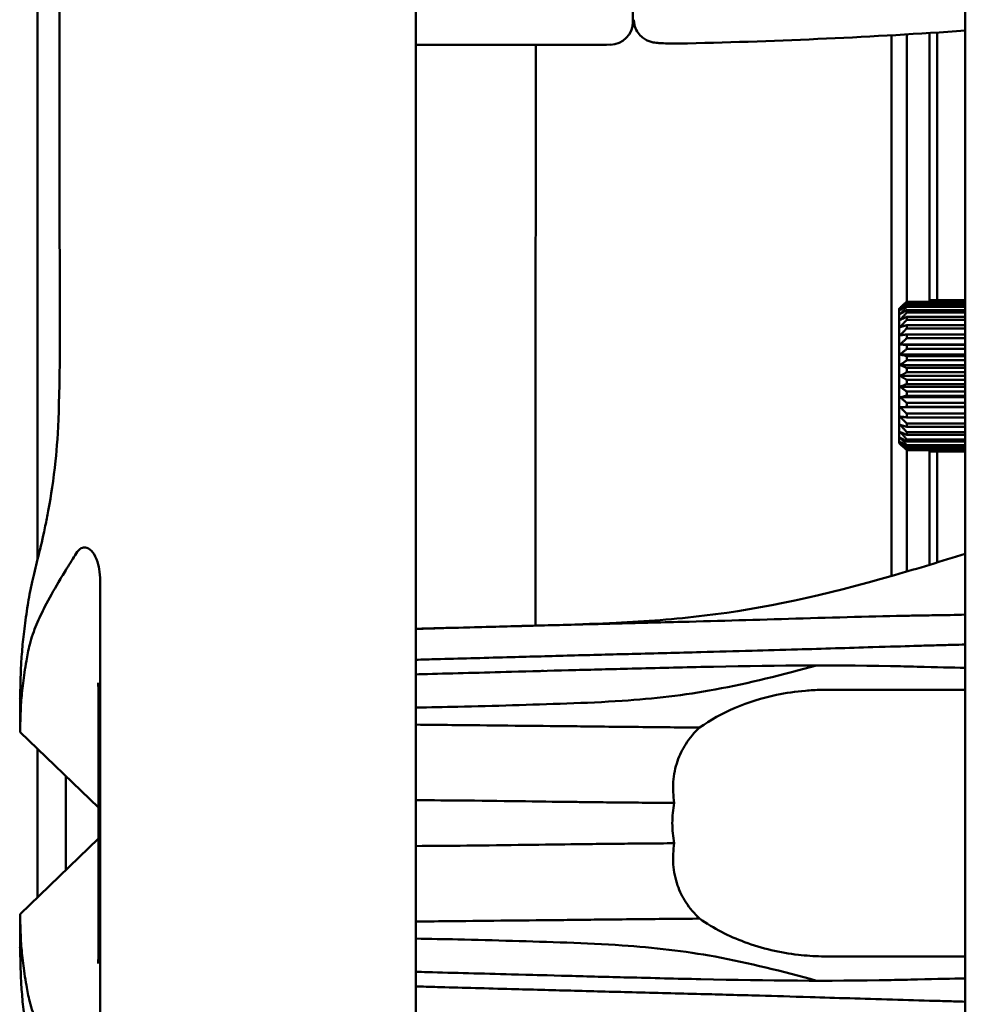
# Model space of a CAD drawing. Header units: millimetres. Extents: x 0 to 6049, y -120 to 1682.
# Tile 97 of 256: x 657 to 719, y 1233 to 1298. Entities that reach past the tile are written whole.
import ezdxf

# ---------------------------------------------------------------- set-up
doc = ezdxf.new("R2010")
doc.units = ezdxf.units.MM
doc.header["$LTSCALE"] = 2
doc.layers.add('Sichtbar (ISO)', color=7, linetype='Continuous', lineweight=50)

msp = doc.modelspace()

# ---------------------------------------------------------------- linework, layer by layer
at = {"layer": 'Sichtbar (ISO)'}
for p, q in [((719.187, 1154.407), (719.187, 1336.333)), ((682.931, 1173.67), (682.931, 1317.07)), ((697.247, 1299.241), (697.247, 1298.221)), ((697.319, 1298.369), (697.319, 1298.369)), ((714.319, 1261.673), (714.319, 1297.342)), ((716.819, 1297.492), (716.819, 1279.763)), ((717.319, 1279.864), (717.319, 1297.524)), ((682.931, 1296.7), (691.668, 1296.7)), ((715.322, 1279.763), (719.187, 1279.763)), ((715.322, 1279.763), (715.322, 1279.763)), ((715.322, 1279.696), (719.187, 1279.696)), ((716.822, 1279.864), (719.187, 1279.864)), ((716.822, 1279.841), (719.187, 1279.841)), ((716.822, 1279.841), (716.822, 1279.763)), ((714.822, 1279.307), (714.822, 1270.433)), ((714.822, 1279.307), (714.822, 1270.433)), ((714.933, 1279.419), (714.933, 1279.419)), ((715.322, 1279.542), (719.187, 1279.542)), ((715.322, 1279.433), (719.187, 1279.433)), ((715.322, 1279.206), (719.187, 1279.206)), ((715.322, 1279.057), (719.187, 1279.057)), ((715.322, 1278.763), (719.187, 1278.763)), ((715.322, 1278.578), (719.187, 1278.578)), ((715.322, 1278.224), (719.187, 1278.224)), ((715.322, 1278.007), (719.187, 1278.007)), ((715.322, 1277.603), (719.187, 1277.603)), ((715.322, 1277.36), (719.187, 1277.36)), ((714.882, 1276.94), (719.187, 1276.94)), ((715.322, 1276.914), (719.187, 1276.914)), ((715.322, 1276.651), (719.187, 1276.651)), ((714.882, 1276.279), (719.187, 1276.279)), ((715.322, 1276.175), (719.187, 1276.175)), ((715.322, 1275.898), (719.187, 1275.898)), ((714.882, 1275.583), (719.187, 1275.583)), ((715.322, 1275.404), (719.187, 1275.404)), ((715.322, 1275.12), (719.187, 1275.12)), ((714.882, 1274.87), (719.187, 1274.87)), ((715.322, 1274.62), (719.187, 1274.62)), ((714.882, 1274.156), (719.187, 1274.156)), ((715.322, 1274.335), (719.187, 1274.335)), ((715.322, 1273.842), (719.187, 1273.842)), ((714.882, 1273.46), (719.187, 1273.46)), ((715.322, 1273.564), (719.187, 1273.564)), ((714.882, 1272.799), (719.187, 1272.799)), ((715.322, 1273.089), (719.187, 1273.089)), ((715.322, 1272.825), (719.187, 1272.825)), ((715.322, 1272.38), (719.187, 1272.38)), ((715.322, 1272.137), (719.187, 1272.137)), ((715.322, 1271.732), (719.187, 1271.732)), ((715.322, 1271.515), (719.187, 1271.515)), ((715.322, 1271.162), (719.187, 1271.162)), ((715.322, 1270.977), (719.187, 1270.977)), ((715.322, 1270.683), (719.187, 1270.683)), ((715.322, 1270.534), (719.187, 1270.534)), ((714.933, 1270.32), (714.933, 1270.32)), ((715.322, 1270.307), (719.187, 1270.307)), ((715.322, 1270.198), (719.187, 1270.198)), ((715.322, 1270.043), (719.187, 1270.043)), ((715.322, 1269.977), (719.187, 1269.977)), ((715.322, 1269.977), (715.322, 1269.977)), ((716.819, 1269.977), (716.819, 1262.407)), ((716.822, 1269.977), (716.822, 1269.898)), ((716.822, 1269.898), (719.187, 1269.898)), ((716.822, 1269.876), (719.187, 1269.876)), ((717.319, 1262.559), (717.319, 1269.876)), ((662.089, 1261.359), (662.089, 1245.37)), ((656.819, 1253.656), (656.819, 1251.392)), ((710.101, 1254.17), (719.187, 1254.17)), ((656.782, 1253.57), (656.819, 1253.608)), ((661.988, 1252.523), (661.988, 1245.37)), ((656.819, 1251.37), (661.988, 1246.395)), ((661.988, 1238.217), (661.988, 1245.37)), ((662.089, 1245.37), (662.089, 1229.38)), ((656.819, 1239.37), (661.988, 1244.344)), ((656.819, 1239.347), (656.819, 1237.084)), ((656.819, 1237.132), (656.784, 1237.168)), ((710.101, 1236.57), (719.187, 1236.57))]:
    msp.add_line(p, q, dxfattribs=at)
for centre, radius, start, end in [((695.747, 1298.221), 1.5, 270.58669, 0), ((691.668, 1696.62), 399.919, 271.31616, 273.94576), ((691.668, 1696.62), 399.919, 270, 270.58669)]:
    msp.add_arc(centre, radius, start, end, dxfattribs=at)
for centre, major_axis, start_param, end_param in [((715.322, 1274.87), (0, 5), 6.019047, 6.076085), ((716.822, 1274.87), (0, 5), 6.176125, 6.233163), ((714.822, 1274.87), (0, -4.5), 0.167448, 2.974145), ((714.822, 1274.87), (0, 4.5), 0.167448, 2.974145), ((715.322, 1274.87), (0, 5), 5.861967, 5.919005), ((715.322, 1274.87), (0, 5), 5.704889, 5.761926), ((715.322, 1274.87), (0, 5), 5.547809, 5.604847), ((715.322, 1274.87), (0, 5), 5.390729, 5.447767), ((715.322, 1274.87), (0, 5), 5.233648, 5.290686), ((715.322, 1274.87), (0, 5), 5.076569, 5.133607), ((715.322, 1274.87), (0, 5), 4.91949, 4.976527), ((715.322, 1274.87), (0, 5), 4.76241, 4.819448), ((715.322, 1274.87), (0, 5), 4.60533, 4.662368), ((715.322, 1274.87), (0, 5), 4.448251, 4.505288), ((715.322, 1274.87), (0, 5), 4.291171, 4.348209), ((715.322, 1274.87), (0, 5), 4.134091, 4.191129), ((715.322, 1274.87), (0, 5), 3.977012, 4.03405), ((715.322, 1274.87), (0, 5), 3.819932, 3.87697), ((715.322, 1274.87), (0, 5), 3.662852, 3.71989), ((715.322, 1274.87), (0, -5), 0.364181, 0.421219), ((715.322, 1274.87), (0, -5), 0.207103, 0.264141), ((716.822, 1274.87), (0, -5), 0.050019, 0.107057)]:
    msp.add_ellipse(centre, major_axis=major_axis, ratio=0.00001, start_param=start_param, end_param=end_param, dxfattribs=at)
for points, knots in [([(659.447, 1376.567), (659.253, 1375.512), (659.075, 1374.474), (658.919, 1373.461), (658.758, 1372.423), (658.62, 1371.411), (658.507, 1370.394), (658.388, 1369.329), (658.297, 1368.26), (658.23, 1367.169), (658.174, 1366.239), (658.135, 1365.295), (658.106, 1364.362), (658.063, 1362.938), (658.042, 1361.474), (658.027, 1360.024), (657.975, 1355.201), (657.976, 1350.526), (657.974, 1345.694), (657.974, 1345.111), (657.974, 1344.525), (657.974, 1343.937), (657.972, 1339.818), (657.966, 1335.643), (657.961, 1331.375), (657.958, 1328.469), (657.956, 1325.52), (657.954, 1322.508), (657.953, 1320.711), (657.952, 1318.892), (657.952, 1317.052), (657.95, 1312.421), (657.951, 1307.653), (657.951, 1302.744), (657.951, 1301.535), (657.951, 1300.317), (657.95, 1299.091), (657.95, 1291.122), (657.949, 1282.789), (657.949, 1274.108), (657.949, 1273.874), (657.949, 1273.639), (657.949, 1273.405), (657.949, 1269.898), (657.949, 1266.334), (657.949, 1262.706)], [0.0652965, 0.0652965, 0.0652965, 0.0652965, 0.0905985, 0.0905985, 0.0905985, 0.1164785, 0.1164785, 0.1164785, 0.143565, 0.143565, 0.143565, 0.1666667, 0.1666667, 0.1666667, 0.2019328, 0.2019328, 0.2019328, 0.3191801, 0.3191801, 0.3191801, 0.3333333, 0.3333333, 0.3333333, 0.4324756, 0.4324756, 0.4324756, 0.5, 0.5, 0.5, 0.5402899, 0.5402899, 0.5402899, 0.6416903, 0.6416903, 0.6416903, 0.6666667, 0.6666667, 0.6666667, 0.8289595, 0.8289595, 0.8289595, 0.8333333, 0.8333333, 0.8333333, 0.8987573, 0.8987573, 0.8987573, 0.8987573]), ([(659.147, 1269.259), (659.332, 1271.022), (659.43, 1273.158), (659.435, 1280.849), (659.416, 1282.336), (659.41, 1289.055), (659.41, 1292.957), (659.409, 1298.802), (659.412, 1304.424), (659.413, 1309.166), (659.415, 1313.118), (659.416, 1317.07)], [0.000001, 0.000001, 0.000001, 0.000001, 0.549512, 0.549512, 0.823393, 0.823393, 0.917839, 0.917839, 2.197395, 2.197395, 8.595006, 8.595006, 8.595006, 8.595006]), ([(700.853, 1296.806), (700.619, 1296.801), (700.381, 1296.797), (699.938, 1296.796), (699.728, 1296.798), (699.348, 1296.806), (699.177, 1296.813), (698.941, 1296.828), (698.86, 1296.835), (698.718, 1296.851), (698.656, 1296.86), (698.508, 1296.889), (698.416, 1296.912), (698.241, 1296.977), (698.159, 1297.014), (697.985, 1297.114), (697.894, 1297.18), (697.702, 1297.355), (697.607, 1297.472), (697.45, 1297.736), (697.389, 1297.887), (697.331, 1298.15), (697.319, 1298.26), (697.319, 1298.369)], [0, 0, 0, 0, 0.0704972, 0.0704972, 0.1399761, 0.1399761, 0.2117906, 0.2117906, 0.2541391, 0.2541391, 0.2859205, 0.2859205, 0.3200422, 0.3200422, 0.3480975, 0.3480975, 0.3820456, 0.3820456, 0.4266279, 0.4266279, 0.4745333, 0.4745333, 0.5074592, 0.5074592, 0.5074592, 0.5074592]), ([(715.319, 1279.761), (715.319, 1283.26), (715.319, 1286.881), (715.319, 1292.656), (715.319, 1295.043), (715.319, 1297.4)], [-2.034249, -2.034249, -2.034249, -2.034249, -0.986393, -0.986393, -0.293476, -0.293476, -0.293476, -0.293476]), ([(690.848, 1296.7), (690.848, 1296.541), (690.847, 1296.38), (690.847, 1296.219), (690.844, 1294.786), (690.842, 1293.303), (690.84, 1291.771), (690.838, 1290.238), (690.837, 1288.656), (690.835, 1287.023), (690.834, 1285.391), (690.833, 1283.709), (690.832, 1281.977), (690.831, 1280.244), (690.83, 1278.462), (690.829, 1276.629), (690.828, 1274.797), (690.828, 1272.914), (690.828, 1270.981), (690.827, 1269.048), (690.827, 1267.065), (690.827, 1265.032), (690.826, 1262.877), (690.826, 1260.666), (690.826, 1258.399)], [0.0887648, 0.0887648, 0.0887648, 0.0887648, 0.1, 0.1, 0.1, 0.2, 0.2, 0.2, 0.3, 0.3, 0.3, 0.4, 0.4, 0.4, 0.5, 0.5, 0.5, 0.6, 0.6, 0.6, 0.7, 0.7, 0.7, 0.805951, 0.805951, 0.805951, 0.805951]), ([(657.598, 1261.276), (657.709, 1261.756), (657.836, 1262.253), (658.111, 1263.358), (658.254, 1263.953), (658.427, 1264.754), (658.464, 1264.929), (658.565, 1265.427), (658.628, 1265.754), (658.838, 1266.914), (659.017, 1268.016), (659.147, 1269.259)], [0.000001, 0.000001, 0.000001, 0.000001, 0.2073694, 0.2073694, 0.4377226, 0.4377226, 0.5017565, 0.5017565, 0.6162299, 0.6162299, 0.9030829, 0.9030829, 0.9030829, 0.9030829]), ([(660.51, 1263.162), (660.593, 1263.292), (660.683, 1263.391), (660.873, 1263.524), (660.972, 1263.558), (661.075, 1263.559), (661.078, 1263.559), (661.094, 1263.559), (661.108, 1263.559), (661.256, 1263.544), (661.39, 1263.471), (661.637, 1263.209), (661.75, 1263.023), (661.942, 1262.542), (661.995, 1262.299), (662.067, 1261.886), (662.089, 1261.625), (662.089, 1261.359)], [-0.3184836, -0.3184836, -0.3184836, -0.3184836, -0.2804402, -0.2804402, -0.2422909, -0.2422909, -0.2410813, -0.2410813, -0.2359207, -0.2359207, -0.1844566, -0.1844566, -0.1338851, -0.1338851, -0.0796358, -0.0796358, -0.000001, -0.000001, -0.000001, -0.000001]), ([(657.226, 1256.072), (657.257, 1256.25), (657.291, 1256.427), (657.361, 1256.785), (657.399, 1256.969), (657.563, 1257.622), (657.716, 1258.044), (658.065, 1258.867), (658.258, 1259.271), (658.726, 1260.184), (659.039, 1260.738), (659.525, 1261.566), (659.711, 1261.874), (660.098, 1262.506), (660.304, 1262.836), (660.51, 1263.162)], [-1.245625, -1.245625, -1.245625, -1.245625, -1.158409, -1.158409, -1.066959, -1.066959, -0.839285, -0.839285, -0.635603, -0.635603, -0.349004, -0.349004, -0.180966, -0.180966, -0.000001, -0.000001, -0.000001, -0.000001]), ([(701.97, 1259.054), (705.885, 1259.526), (709.801, 1260.382), (716.069, 1262.172), (717.629, 1262.647), (719.187, 1263.141)], [0.000251, 0.000251, 0.000251, 0.000251, 1.457278, 1.457278, 1.938985, 1.938985, 1.938985, 1.938985]), ([(657.091, 1258.188), (657.153, 1258.689), (657.227, 1259.215), (657.347, 1259.984), (657.385, 1260.219), (657.48, 1260.732), (657.535, 1260.999), (657.598, 1261.276)], [0.000001, 0.000001, 0.000001, 0.000001, 0.2494373, 0.2494373, 0.3514468, 0.3514468, 0.4656816, 0.4656816, 0.4656816, 0.4656816]), ([(692.643, 1258.446), (693.811, 1258.481), (694.977, 1258.523), (698.087, 1258.678), (700.03, 1258.82), (701.97, 1259.054)], [0.288985, 0.288985, 0.288985, 0.288985, 0.723674, 0.723674, 1.447243, 1.447243, 1.447243, 1.447243]), ([(719.187, 1259.125), (718.524, 1259.102), (717.893, 1259.09), (716.909, 1259.075), (716.697, 1259.072), (716.167, 1259.064), (715.841, 1259.058), (713.276, 1259.011), (710.538, 1258.934), (706.722, 1258.819), (705.468, 1258.781), (702.994, 1258.711), (701.74, 1258.677), (700.495, 1258.644)], [-2.30204, -2.30204, -2.30204, -2.30204, -2.025263, -2.025263, -1.941712, -1.941712, -1.804169, -1.804169, -0.913142, -0.913142, -0.462609, -0.462609, -0.00022, -0.00022, -0.00022, -0.00022]), ([(656.823, 1254.166), (656.827, 1254.503), (656.836, 1254.998), (656.885, 1255.982), (656.91, 1256.386), (656.985, 1257.251), (657.032, 1257.701), (657.091, 1258.188)], [0.000001, 0.000001, 0.000001, 0.000001, 0.4472675, 0.4472675, 0.7057208, 0.7057208, 0.9477431, 0.9477431, 0.9477431, 0.9477431]), ([(695.974, 1258.529), (694.625, 1258.496), (693.251, 1258.459), (690.588, 1258.388), (689.269, 1258.352), (687.969, 1258.318)], [-0.9976053, -0.9976053, -0.9976053, -0.9976053, -0.4922088, -0.4922088, -0.0000097, -0.0000097, -0.0000097, -0.0000097]), ([(689.247, 1258.355), (689.428, 1258.362), (689.608, 1258.367), (689.961, 1258.376), (690.139, 1258.381), (690.315, 1258.382)], [0.0005829, 0.0005829, 0.0005829, 0.0005829, 0.0672685, 0.0672685, 0.1348846, 0.1348846, 0.1348846, 0.1348846]), ([(700.495, 1258.644), (699.751, 1258.624), (699.001, 1258.605), (697.488, 1258.565), (696.735, 1258.546), (695.977, 1258.529)], [-0.5630169, -0.5630169, -0.5630169, -0.5630169, -0.2824851, -0.2824851, -0.0006685, -0.0006685, -0.0006685, -0.0006685]), ([(719.187, 1257.152), (718.906, 1257.143), (718.624, 1257.135), (717.966, 1257.117), (717.599, 1257.107), (716.675, 1257.082), (716.246, 1257.07), (715.036, 1257.034), (714.257, 1257.011), (711.432, 1256.925), (709.797, 1256.874), (707.08, 1256.794), (706.035, 1256.765), (703.963, 1256.707), (702.856, 1256.677), (701.727, 1256.646)], [0.857695, 0.857695, 0.857695, 0.857695, 0.945553, 0.945553, 1.065906, 1.065906, 1.178341, 1.178341, 1.364385, 1.364385, 1.62854, 1.62854, 1.787684, 1.787684, 1.986897, 1.986897, 1.986897, 1.986897]), ([(689.241, 1256.318), (687.624, 1256.272), (686.059, 1256.232), (684.042, 1256.176), (683.541, 1256.161), (683.025, 1256.146), (682.978, 1256.145), (682.931, 1256.144)], [-1.4160672, -1.4160672, -1.4160672, -1.4160672, -0.8373849, -0.8373849, -0.6398326, -0.6398326, -0.6201009, -0.6201009, -0.6201009, -0.6201009]), ([(697.208, 1256.529), (696.53, 1256.514), (695.853, 1256.496), (694.499, 1256.46), (693.823, 1256.442), (691.839, 1256.388), (690.535, 1256.353), (689.241, 1256.318)], [-0.9939857, -0.9939857, -0.9939857, -0.9939857, -0.7419408, -0.7419408, -0.4897654, -0.4897654, -0.0000117, -0.0000117, -0.0000117, -0.0000117]), ([(701.727, 1256.646), (700.978, 1256.626), (700.23, 1256.606), (698.72, 1256.566), (697.965, 1256.547), (697.208, 1256.529)], [-0.5602872, -0.5602872, -0.5602872, -0.5602872, -0.2814688, -0.2814688, -0.0001959, -0.0001959, -0.0001959, -0.0001959]), ([(656.819, 1251.37), (656.819, 1251.37), (656.819, 1251.445), (656.82, 1251.72), (656.822, 1251.896), (656.83, 1252.258), (656.834, 1252.408), (656.849, 1252.799), (656.861, 1253.053), (656.906, 1253.711), (656.944, 1254.134), (657.03, 1254.83), (657.063, 1255.063), (657.138, 1255.551), (657.18, 1255.807), (657.226, 1256.072)], [0.000001, 0.000001, 0.000001, 0.000001, 0.342503, 0.342503, 0.628728, 0.628728, 0.795082, 0.795082, 1.018503, 1.018503, 1.312594, 1.312594, 1.450768, 1.450768, 1.590422, 1.590422, 1.590422, 1.590422]), ([(696.897, 1255.552), (697.707, 1255.57), (698.517, 1255.591), (700.129, 1255.631), (700.929, 1255.651), (701.727, 1255.668)], [-0.5993583, -0.5993583, -0.5993583, -0.5993583, -0.2971642, -0.2971642, -0.000001, -0.000001, -0.000001, -0.000001]), ([(719.187, 1255.619), (718.291, 1255.625), (717.308, 1255.656), (715.39, 1255.703), (714.854, 1255.714), (710.009, 1255.801), (706.257, 1255.77), (701.727, 1255.668)], [0.80337, 0.80337, 0.80337, 0.80337, 1.066248, 1.066248, 1.189749, 1.189749, 2.074862, 2.074862, 2.074862, 2.074862]), ([(682.931, 1255.181), (683.177, 1255.187), (683.431, 1255.194), (685.457, 1255.248), (687.31, 1255.298), (689.241, 1255.35)], [-0.8398803, -0.8398803, -0.8398803, -0.8398803, -0.7309513, -0.7309513, -0.000001, -0.000001, -0.000001, -0.000001]), ([(689.241, 1255.35), (690.489, 1255.383), (691.745, 1255.417), (694.299, 1255.485), (695.598, 1255.52), (696.897, 1255.552)], [-0.9559477, -0.9559477, -0.9559477, -0.9559477, -0.4838151, -0.4838151, -0.0002812, -0.0002812, -0.0002812, -0.0002812]), ([(661.988, 1253.251), (661.988, 1253.398), (661.987, 1253.546), (661.985, 1253.815), (661.984, 1253.937), (661.98, 1254.134), (661.978, 1254.213), (661.975, 1254.336), (661.973, 1254.384), (661.97, 1254.459), (661.969, 1254.489), (661.966, 1254.557), (661.965, 1254.589), (661.963, 1254.621), (661.962, 1254.628), (661.962, 1254.628)], [0, 0, 0, 0, 0.044197, 0.044197, 0.0812408, 0.0812408, 0.1072679, 0.1072679, 0.1256514, 0.1256514, 0.1395098, 0.1395098, 0.1629118, 0.1629118, 0.1815284, 0.1815284, 0.1815284, 0.1815284]), ([(656.823, 1254.166), (656.819, 1253.902), (656.819, 1253.766), (656.819, 1253.678), (656.819, 1253.666), (656.819, 1253.656)], [-2.32427926, -2.32427926, -2.32427926, -2.32427926, -2.28493165, -2.28493165, -2.27775755, -2.27775755, -2.27775755, -2.27775755]), ([(702.67, 1254.181), (700.647, 1253.804), (698.619, 1253.582), (694.121, 1253.274), (691.66, 1253.219), (689.312, 1253.142)], [0.000001, 0.000001, 0.000001, 0.000001, 0.758993, 0.758993, 1.639795, 1.639795, 1.639795, 1.639795]), ([(710.101, 1254.17), (710.099, 1254.17), (710.097, 1254.17), (710.069, 1254.17), (710.043, 1254.17), (709.983, 1254.169), (709.949, 1254.169), (709.828, 1254.168), (709.742, 1254.166), (709.316, 1254.155), (708.977, 1254.135), (707.997, 1254.049), (707.356, 1253.955), (704.813, 1253.418), (703.071, 1252.68), (701.65, 1251.671)], [-0.9631199, -0.9631199, -0.9631199, -0.9631199, -0.9624846, -0.9624846, -0.9543975, -0.9543975, -0.9436346, -0.9436346, -0.9165722, -0.9165722, -0.810007, -0.810007, -0.6082306, -0.6082306, -0.000001, -0.000001, -0.000001, -0.000001]), ([(656.819, 1253.607), (656.819, 1253.612), (656.819, 1253.616), (656.819, 1253.617), (656.819, 1253.617), (656.819, 1253.617)], [-1.8168593, -1.8168593, -1.8168593, -1.8168593, -1.6939998, -1.6939998, -1.6801924, -1.6801924, -1.6801924, -1.6801924]), ([(661.988, 1252.523), (661.988, 1252.637), (661.988, 1252.745), (661.988, 1252.968), (661.988, 1253.098), (661.988, 1253.251)], [0.000001, 0.000001, 0.000001, 0.000001, 0.03421411, 0.03421411, 0.045086, 0.045086, 0.045086, 0.045086]), ([(689.312, 1253.142), (688.105, 1253.102), (686.894, 1253.071), (684.793, 1253.025), (683.864, 1253.007), (682.931, 1252.99)], [0.000001, 0.000001, 0.000001, 0.000001, 0.4503722, 0.4503722, 0.7886768, 0.7886768, 0.7886768, 0.7886768]), ([(682.931, 1251.865), (683.73, 1251.857), (684.526, 1251.848), (687.735, 1251.814), (690.276, 1251.788), (692.701, 1251.763)], [-1.19394, -1.19394, -1.19394, -1.19394, -0.902979, -0.902979, -0.000001, -0.000001, -0.000001, -0.000001]), ([(692.701, 1251.763), (692.993, 1251.759), (693.285, 1251.756), (693.58, 1251.753), (693.874, 1251.749), (694.172, 1251.746), (694.471, 1251.743), (694.771, 1251.74), (695.073, 1251.736), (695.377, 1251.733)], [0, 0, 0, 0, 0.333333, 0.333333, 0.333333, 0.666667, 0.666667, 0.666667, 1, 1, 1, 1]), ([(695.377, 1251.733), (696.149, 1251.724), (696.901, 1251.717), (697.625, 1251.709), (698.348, 1251.702), (699.043, 1251.695), (699.715, 1251.689), (700.386, 1251.682), (701.034, 1251.676), (701.65, 1251.671)], [0, 0, 0, 0, 0.333333, 0.333333, 0.333333, 0.666667, 0.666667, 0.666667, 1, 1, 1, 1]), ([(701.65, 1251.671), (701.31, 1251.351), (700.999, 1250.989), (700.517, 1250.238), (700.332, 1249.864), (700.044, 1249.028), (699.951, 1248.57), (699.886, 1247.633), (699.909, 1247.169), (699.982, 1246.7)], [-0.6109165, -0.6109165, -0.6109165, -0.6109165, -0.4398871, -0.4398871, -0.2963958, -0.2963958, -0.1438549, -0.1438549, -0.000001, -0.000001, -0.000001, -0.000001]), ([(682.931, 1246.883), (683.997, 1246.875), (685.105, 1246.868), (688.957, 1246.829), (691.491, 1246.783), (693.57, 1246.762)], [-1.148246, -1.148246, -1.148246, -1.148246, -0.790886, -0.790886, -0.000017, -0.000017, -0.000017, -0.000017]), ([(693.57, 1246.762), (693.917, 1246.758), (694.123, 1246.758), (695.039, 1246.744), (695.19, 1246.742), (695.724, 1246.737), (695.948, 1246.735), (696.17, 1246.732)], [-0.6377667, -0.6377667, -0.6377667, -0.6377667, -0.2025748, -0.2025748, -0.0847306, -0.0847306, -0.0000037, -0.0000037, -0.0000037, -0.0000037]), ([(696.17, 1246.732), (696.178, 1246.732), (696.185, 1246.732), (696.2, 1246.732), (696.207, 1246.732), (696.215, 1246.732)], [-0.005626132, -0.005626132, -0.005626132, -0.005626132, -0.002812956, -0.002812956, -0.000001, -0.000001, -0.000001, -0.000001]), ([(696.215, 1246.732), (696.843, 1246.725), (697.471, 1246.719), (698.099, 1246.714), (698.727, 1246.709), (699.355, 1246.704), (699.982, 1246.7)], [0, 0, 0, 0, 0.5, 0.5, 0.5, 1, 1, 1, 1]), ([(699.982, 1244.039), (699.896, 1244.476), (699.852, 1244.92), (699.852, 1245.819), (699.896, 1246.264), (699.982, 1246.7)], [-0.2697241, -0.2697241, -0.2697241, -0.2697241, -0.1348622, -0.1348622, -0.000001, -0.000001, -0.000001, -0.000001]), ([(682.931, 1243.856), (683.995, 1243.864), (685.101, 1243.871), (688.946, 1243.91), (691.478, 1243.957), (693.552, 1243.977)], [-1.145133, -1.145133, -1.145133, -1.145133, -0.789093, -0.789093, -0.000007, -0.000007, -0.000007, -0.000007]), ([(693.552, 1243.977), (693.907, 1243.982), (694.082, 1243.981), (695.034, 1243.995), (695.186, 1243.998), (695.723, 1244.003), (695.948, 1244.005), (696.172, 1244.007)], [-0.6527402, -0.6527402, -0.6527402, -0.6527402, -0.2034016, -0.2034016, -0.0853809, -0.0853809, -0.0000042, -0.0000042, -0.0000042, -0.0000042]), ([(696.215, 1244.008), (696.843, 1244.014), (697.471, 1244.02), (698.099, 1244.025), (698.727, 1244.031), (699.355, 1244.035), (699.982, 1244.039)], [0, 0, 0, 0, 0.5, 0.5, 0.5, 1, 1, 1, 1]), ([(699.982, 1244.039), (699.908, 1243.568), (699.886, 1243.101), (699.952, 1242.157), (700.048, 1241.696), (700.338, 1240.861), (700.523, 1240.49), (701.004, 1239.746), (701.312, 1239.387), (701.65, 1239.069)], [0.000001, 0.000001, 0.000001, 0.000001, 0.144823, 0.144823, 0.2985267, 0.2985267, 0.4411253, 0.4411253, 0.6109345, 0.6109345, 0.6109345, 0.6109345]), ([(657.226, 1234.668), (657.18, 1234.932), (657.138, 1235.188), (657.063, 1235.677), (657.03, 1235.91), (656.944, 1236.606), (656.906, 1237.029), (656.861, 1237.687), (656.849, 1237.941), (656.834, 1238.332), (656.83, 1238.482), (656.822, 1238.843), (656.82, 1239.02), (656.819, 1239.294), (656.819, 1239.37), (656.819, 1239.37)], [-1.590422, -1.590422, -1.590422, -1.590422, -1.450768, -1.450768, -1.312594, -1.312594, -1.018503, -1.018503, -0.795082, -0.795082, -0.628728, -0.628728, -0.342503, -0.342503, -0.000001, -0.000001, -0.000001, -0.000001]), ([(692.695, 1238.976), (690.271, 1238.952), (687.731, 1238.926), (684.524, 1238.892), (683.729, 1238.883), (682.931, 1238.874)], [0.000001, 0.000001, 0.000001, 0.000001, 0.90273, 0.90273, 1.193238, 1.193238, 1.193238, 1.193238]), ([(695.379, 1239.007), (695.073, 1239.003), (694.467, 1238.997), (693.572, 1238.987), (692.983, 1238.98), (692.695, 1238.976)], [0, 0, 0, 0, 0.3333333, 0.6666667, 1, 1, 1, 1]), ([(701.65, 1239.069), (701.044, 1239.063), (700.404, 1239.057), (699.737, 1239.051), (699.069, 1239.045), (698.376, 1239.038), (697.649, 1239.03), (696.922, 1239.023), (696.162, 1239.015), (695.379, 1239.007)], [0, 0, 0, 0, 0.333333, 0.333333, 0.333333, 0.666667, 0.666667, 0.666667, 1, 1, 1, 1]), ([(701.65, 1239.069), (702.578, 1238.41), (703.593, 1237.901), (705.771, 1237.097), (706.972, 1236.822), (708.678, 1236.623), (709.189, 1236.587), (709.776, 1236.573), (709.853, 1236.571), (709.965, 1236.57), (710.001, 1236.57), (710.058, 1236.57), (710.08, 1236.57), (710.101, 1236.57)], [-1.849889, -1.849889, -1.849889, -1.849889, -1.5027967, -1.5027967, -1.1145832, -1.1145832, -0.9497386, -0.9497386, -0.9250524, -0.9250524, -0.9134724, -0.9134724, -0.9065966, -0.9065966, -0.9065966, -0.9065966]), ([(661.988, 1238.217), (661.988, 1238.103), (661.988, 1237.994), (661.988, 1237.771), (661.988, 1237.642), (661.988, 1237.489)], [0.000001, 0.000001, 0.000001, 0.000001, 0.03421411, 0.03421411, 0.04510983, 0.04510983, 0.04510983, 0.04510983]), ([(661.962, 1236.112), (661.962, 1236.112), (661.962, 1236.113), (661.963, 1236.119), (661.963, 1236.128), (661.965, 1236.164), (661.967, 1236.202), (661.971, 1236.294), (661.973, 1236.345), (661.977, 1236.468), (661.979, 1236.542), (661.982, 1236.722), (661.984, 1236.831), (661.987, 1237.097), (661.988, 1237.257), (661.988, 1237.44), (661.988, 1237.465), (661.988, 1237.489)], [0.0887645, 0.0887645, 0.0887645, 0.0887645, 0.0964446, 0.0964446, 0.1108749, 0.1108749, 0.1352472, 0.1352472, 0.1565566, 0.1565566, 0.1817031, 0.1817031, 0.2153778, 0.2153778, 0.2629828, 0.2629828, 0.270265, 0.270265, 0.270265, 0.270265]), ([(682.931, 1237.749), (683.863, 1237.732), (684.793, 1237.715), (686.894, 1237.668), (688.105, 1237.637), (689.312, 1237.598)], [-0.7886676, -0.7886676, -0.7886676, -0.7886676, -0.4504818, -0.4504818, -0.000001, -0.000001, -0.000001, -0.000001]), ([(689.312, 1237.598), (691.66, 1237.521), (694.121, 1237.465), (698.619, 1237.157), (700.647, 1236.936), (702.67, 1236.558)], [-1.639795, -1.639795, -1.639795, -1.639795, -0.759, -0.759, -0.000001, -0.000001, -0.000001, -0.000001]), ([(656.819, 1237.139), (656.818, 1237.14), (656.817, 1237.141), (656.807, 1237.151), (656.798, 1237.16), (656.787, 1237.171), (656.786, 1237.173), (656.783, 1237.175), (656.783, 1237.175), (656.783, 1237.176), (656.783, 1237.176), (656.783, 1237.176), (656.782, 1237.176), (656.782, 1237.176)], [1.23754807, 1.23754807, 1.23754807, 1.23754807, 1.23869983, 1.23869983, 1.24792327, 1.24792327, 1.24965262, 1.24965262, 1.25003382, 1.25003382, 1.25008147, 1.25008147, 1.25009576, 1.25009576, 1.25009576, 1.25009576]), ([(656.819, 1237.123), (656.819, 1237.123), (656.819, 1237.123), (656.819, 1237.123), (656.819, 1237.128), (656.819, 1237.132)], [1.6523797, 1.6523797, 1.6523797, 1.6523797, 1.6617048, 1.6617048, 1.7953776, 1.7953776, 1.7953776, 1.7953776]), ([(656.819, 1237.084), (656.819, 1237.065), (656.819, 1237.041), (656.819, 1236.929), (656.82, 1236.797), (656.823, 1236.573)], [2.31934496, 2.31934496, 2.31934496, 2.31934496, 2.33826384, 2.33826384, 2.38817519, 2.38817519, 2.38817519, 2.38817519]), ([(657.093, 1232.549), (657.032, 1233.038), (656.985, 1233.488), (656.91, 1234.353), (656.885, 1234.758), (656.836, 1235.742), (656.827, 1236.237), (656.823, 1236.573)], [-0.947625, -0.947625, -0.947625, -0.947625, -0.705908, -0.705908, -0.4472218, -0.4472218, -0.0000033, -0.0000033, -0.0000033, -0.0000033]), ([(689.241, 1235.39), (687.309, 1235.441), (685.454, 1235.491), (683.428, 1235.545), (683.175, 1235.552), (682.931, 1235.559)], [0.000001, 0.000001, 0.000001, 0.000001, 0.7315348, 0.7315348, 0.8398344, 0.8398344, 0.8398344, 0.8398344]), ([(696.896, 1235.188), (695.596, 1235.22), (694.298, 1235.255), (691.745, 1235.323), (690.488, 1235.356), (689.241, 1235.39)], [0.0002812, 0.0002812, 0.0002812, 0.0002812, 0.4836739, 0.4836739, 0.9557115, 0.9557115, 0.9557115, 0.9557115]), ([(701.727, 1235.071), (700.929, 1235.089), (700.128, 1235.108), (698.516, 1235.149), (697.705, 1235.17), (696.896, 1235.188)], [0.000001, 0.000001, 0.000001, 0.000001, 0.297283, 0.297283, 0.5995967, 0.5995967, 0.5995967, 0.5995967]), ([(701.727, 1235.071), (706.268, 1234.97), (710.029, 1234.939), (714.888, 1235.026), (715.426, 1235.038), (717.326, 1235.084), (718.299, 1235.114), (719.187, 1235.12)], [-2.08223, -2.08223, -2.08223, -2.08223, -1.19073, -1.19073, -1.066165, -1.066165, -0.804683, -0.804683, -0.804683, -0.804683]), ([(660.51, 1227.578), (660.304, 1227.903), (660.098, 1228.234), (659.711, 1228.865), (659.525, 1229.174), (659.039, 1230.002), (658.726, 1230.555), (658.257, 1231.469), (658.065, 1231.872), (657.716, 1232.696), (657.563, 1233.117), (657.399, 1233.771), (657.361, 1233.954), (657.291, 1234.313), (657.257, 1234.489), (657.226, 1234.668)], [0.000001, 0.000001, 0.000001, 0.000001, 0.180984, 0.180984, 0.349037, 0.349037, 0.635641, 0.635641, 0.839286, 0.839286, 1.066921, 1.066921, 1.158357, 1.158357, 1.245563, 1.245563, 1.245563, 1.245563]), ([(682.931, 1234.596), (682.978, 1234.595), (683.025, 1234.593), (683.541, 1234.579), (684.042, 1234.564), (686.059, 1234.508), (687.624, 1234.468), (689.241, 1234.421)], [-0.841895, -0.841895, -0.841895, -0.841895, -0.821026, -0.821026, -0.6120772, -0.6120772, -0.0000118, -0.0000118, -0.0000118, -0.0000118]), ([(689.241, 1234.421), (690.535, 1234.387), (691.839, 1234.351), (693.823, 1234.298), (694.499, 1234.28), (695.853, 1234.243), (696.53, 1234.225), (697.208, 1234.21)], [-0.9943678, -0.9943678, -0.9943678, -0.9943678, -0.5045274, -0.5045274, -0.252296, -0.252296, -0.0001965, -0.0001965, -0.0001965, -0.0001965]), ([(697.208, 1234.21), (697.965, 1234.193), (698.72, 1234.173), (700.23, 1234.133), (700.978, 1234.113), (701.727, 1234.093)], [-0.5602165, -0.5602165, -0.5602165, -0.5602165, -0.2788813, -0.2788813, -0.000001, -0.000001, -0.000001, -0.000001]), ([(701.727, 1234.093), (703.019, 1234.059), (704.266, 1234.024), (706.676, 1233.956), (707.644, 1233.929), (710.646, 1233.839), (712.4, 1233.784), (715.313, 1233.697), (716.234, 1233.67), (717.659, 1233.63), (718.028, 1233.621), (718.667, 1233.603), (718.927, 1233.596), (719.187, 1233.587)], [0.000001, 0.000001, 0.000001, 0.000001, 0.480647, 0.480647, 0.86756, 0.86756, 1.368635, 1.368635, 1.602794, 1.602794, 1.717823, 1.717823, 1.795374, 1.795374, 1.795374, 1.795374])]:
    msp.add_open_spline(points, degree=3, knots=knots, dxfattribs=at)
for points in [[(715.322, 1279.696), (715.271, 1279.64), (715.17, 1279.529), (715.024, 1279.366), (714.929, 1279.26), (714.882, 1279.207)], [(715.322, 1279.763), (715.277, 1279.724), (715.188, 1279.646), (715.058, 1279.532), (714.974, 1279.457), (714.933, 1279.419)], [(714.933, 1279.419), (714.974, 1279.457), (715.058, 1279.531), (715.188, 1279.646), (715.277, 1279.724), (715.322, 1279.763)], [(714.882, 1279.207), (714.929, 1279.243), (715.024, 1279.316), (715.17, 1279.428), (715.271, 1279.503), (715.322, 1279.542)], [(715.322, 1279.433), (715.271, 1279.375), (715.17, 1279.262), (715.024, 1279.096), (714.929, 1278.987), (714.882, 1278.933)], [(714.882, 1278.933), (714.929, 1278.963), (715.024, 1279.022), (715.17, 1279.113), (715.271, 1279.174), (715.322, 1279.206)], [(715.322, 1279.057), (715.271, 1279), (715.17, 1278.887), (715.024, 1278.721), (714.929, 1278.613), (714.882, 1278.559)], [(714.882, 1278.559), (714.929, 1278.581), (715.024, 1278.626), (715.17, 1278.693), (715.271, 1278.74), (715.322, 1278.763)], [(715.322, 1278.578), (715.271, 1278.522), (715.17, 1278.413), (715.024, 1278.252), (714.929, 1278.147), (714.882, 1278.095)], [(714.882, 1278.095), (714.929, 1278.109), (715.024, 1278.137), (715.17, 1278.18), (715.271, 1278.209), (715.322, 1278.224)], [(715.322, 1278.007), (715.271, 1277.955), (715.17, 1277.851), (715.024, 1277.699), (714.929, 1277.6), (714.882, 1277.55)], [(714.882, 1277.55), (714.929, 1277.556), (715.024, 1277.567), (715.17, 1277.585), (715.271, 1277.597), (715.322, 1277.603)], [(715.322, 1277.36), (715.271, 1277.312), (715.17, 1277.216), (715.024, 1277.077), (714.929, 1276.985), (714.882, 1276.94)], [(714.882, 1276.94), (714.929, 1276.937), (715.024, 1276.932), (715.17, 1276.923), (715.271, 1276.917), (715.322, 1276.914)], [(715.322, 1276.651), (715.271, 1276.608), (715.17, 1276.524), (715.024, 1276.4), (714.929, 1276.319), (714.882, 1276.279)], [(714.882, 1276.279), (714.929, 1276.268), (715.024, 1276.245), (715.17, 1276.211), (715.271, 1276.187), (715.322, 1276.175)], [(715.322, 1275.898), (715.271, 1275.862), (715.17, 1275.79), (715.024, 1275.686), (714.929, 1275.617), (714.882, 1275.583)], [(714.882, 1275.583), (714.929, 1275.564), (715.024, 1275.525), (715.17, 1275.465), (715.271, 1275.425), (715.322, 1275.404)], [(715.322, 1275.12), (715.271, 1275.091), (715.17, 1275.034), (715.024, 1274.951), (714.929, 1274.897), (714.882, 1274.87)], [(714.882, 1274.87), (714.929, 1274.843), (715.024, 1274.789), (715.17, 1274.705), (715.271, 1274.648), (715.322, 1274.62)], [(715.322, 1274.335), (715.271, 1274.315), (715.17, 1274.274), (715.024, 1274.215), (714.929, 1274.176), (714.882, 1274.156)], [(714.882, 1274.156), (714.929, 1274.122), (715.024, 1274.054), (715.17, 1273.949), (715.271, 1273.878), (715.322, 1273.842)], [(715.322, 1273.564), (715.271, 1273.552), (715.17, 1273.529), (715.024, 1273.494), (714.929, 1273.472), (714.882, 1273.46)], [(714.882, 1273.46), (714.929, 1273.42), (715.024, 1273.34), (715.17, 1273.216), (715.271, 1273.131), (715.322, 1273.089)], [(715.322, 1272.825), (715.271, 1272.822), (715.17, 1272.816), (715.024, 1272.808), (714.929, 1272.802), (714.882, 1272.799)], [(714.882, 1272.799), (714.929, 1272.754), (715.024, 1272.663), (715.17, 1272.523), (715.271, 1272.428), (715.322, 1272.38)], [(714.882, 1272.189), (714.929, 1272.14), (715.024, 1272.041), (715.17, 1271.888), (715.271, 1271.785), (715.322, 1271.732)], [(715.322, 1272.137), (715.271, 1272.143), (715.17, 1272.155), (715.024, 1272.172), (714.929, 1272.183), (714.882, 1272.189)], [(714.882, 1271.645), (714.929, 1271.593), (715.024, 1271.488), (715.17, 1271.327), (715.271, 1271.217), (715.322, 1271.162)], [(715.322, 1271.515), (715.271, 1271.53), (715.17, 1271.56), (715.024, 1271.603), (714.929, 1271.631), (714.882, 1271.645)], [(714.882, 1271.18), (714.929, 1271.127), (715.024, 1271.018), (715.17, 1270.853), (715.271, 1270.74), (715.322, 1270.683)], [(715.322, 1270.977), (715.271, 1271), (715.17, 1271.046), (715.024, 1271.114), (714.929, 1271.158), (714.882, 1271.18)], [(714.882, 1270.806), (714.929, 1270.752), (715.024, 1270.644), (715.17, 1270.477), (715.271, 1270.364), (715.322, 1270.307)], [(715.322, 1270.534), (715.271, 1270.565), (715.17, 1270.627), (715.024, 1270.718), (714.929, 1270.777), (714.882, 1270.806)], [(714.882, 1270.532), (714.929, 1270.48), (715.024, 1270.373), (715.17, 1270.21), (715.271, 1270.099), (715.322, 1270.043)], [(715.322, 1270.198), (715.271, 1270.236), (715.17, 1270.312), (715.024, 1270.423), (714.929, 1270.496), (714.882, 1270.532)], [(715.322, 1269.977), (715.277, 1270.016), (715.188, 1270.094), (715.058, 1270.208), (714.974, 1270.283), (714.933, 1270.32)], [(714.933, 1270.32), (714.974, 1270.283), (715.058, 1270.208), (715.188, 1270.094), (715.277, 1270.016), (715.322, 1269.977)], [(715.319, 1261.961), (715.319, 1264.634), (715.319, 1267.342), (715.319, 1269.979)], [(687.969, 1258.318), (685.789, 1258.259), (684.127, 1258.215), (682.929, 1258.183)], [(682.93, 1258.188), (685.036, 1258.244), (687.141, 1258.3), (689.247, 1258.355)], [(709.374, 1255.767), (707.154, 1255.146), (704.914, 1254.6), (702.67, 1254.181)], [(690.933, 1255.398), (691.071, 1255.401), (691.209, 1255.405), (691.346, 1255.408)], [(657.949, 1250.283), (657.949, 1248.659), (657.949, 1247.021), (657.949, 1245.37)], [(659.826, 1245.37), (659.826, 1246.405), (659.825, 1247.441), (659.825, 1248.476)], [(657.949, 1245.37), (657.949, 1243.718), (657.949, 1242.08), (657.949, 1240.457)], [(659.825, 1242.263), (659.825, 1243.299), (659.826, 1244.334), (659.826, 1245.37)], [(696.172, 1244.007), (696.186, 1244.007), (696.201, 1244.008), (696.215, 1244.008)], [(702.67, 1236.558), (704.913, 1236.14), (707.153, 1235.594), (709.374, 1234.973)], [(690.933, 1235.342), (691.071, 1235.339), (691.209, 1235.335), (691.347, 1235.331)]]:
    msp.add_open_spline(points, degree=3, dxfattribs=at)
for points, weights in [([(714.933, 1279.419), (714.877, 1279.362), (714.822, 1279.307)], [1.03479394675, 1.03412362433, 1.03329574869]), ([(714.822, 1279.307), (714.877, 1279.362), (714.933, 1279.419)], [1.03329574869, 1.03412362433, 1.03479394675]), ([(714.822, 1270.433), (714.877, 1270.377), (714.933, 1270.32)], [1.03329574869, 1.03412362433, 1.03479394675]), ([(714.933, 1270.32), (714.877, 1270.377), (714.822, 1270.433)], [1.03479394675, 1.03412362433, 1.03329574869])]:
    msp.add_rational_spline(points, weights, degree=2, dxfattribs=at)

doc.saveas('drawing.dxf')
